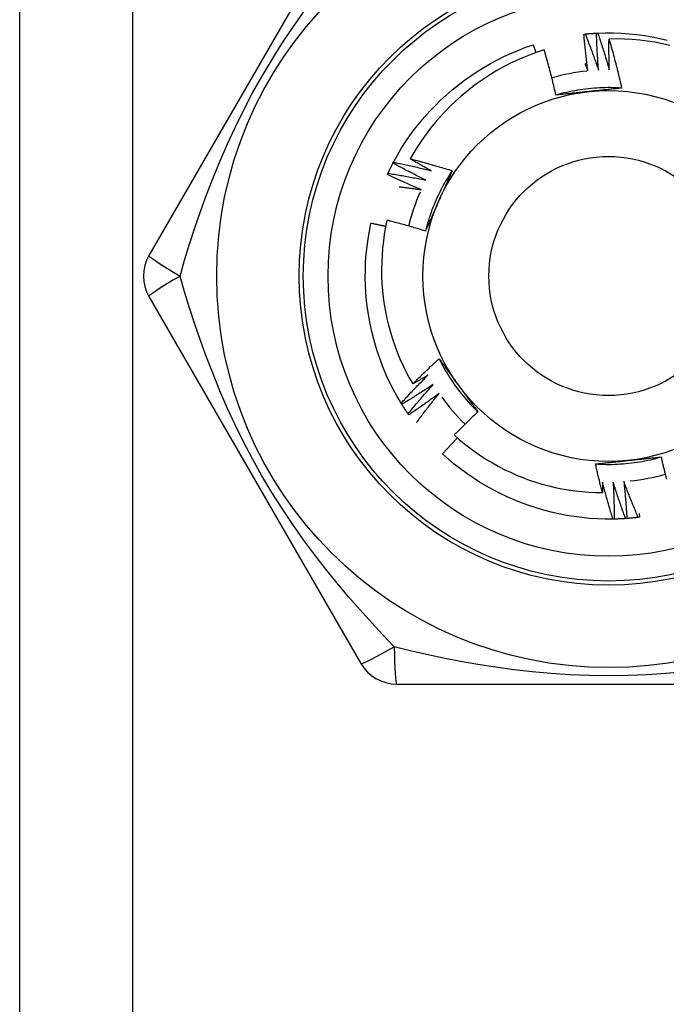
# Model space of a CAD drawing. Header units: inches. Extents: x 0 to 152, y -25 to 98.
# Tile 57 of 88: x 42.775 to 43.161, y 68.371 to 68.958. Entities that reach past the tile are written whole.
import ezdxf

# ---------------------------------------------------------------- set-up
doc = ezdxf.new("R2010")
doc.units = ezdxf.units.IN
doc.header["$LTSCALE"] = 9.095314
doc.header["$MEASUREMENT"] = 0
doc.layers.add('Visible Edges(ANSI)', color=7, linetype='Continuous', lineweight=25)
doc.layers.add('Visible Tangent Edges(ANSI)', color=7, linetype='Continuous', lineweight=25)

msp = doc.modelspace()

# ---------------------------------------------------------------- linework, layer by layer
at = {"layer": 'Visible Edges(ANSI)'}
for p, q in [((42.77533, 35.13893), (42.77533, 69.26398)), ((42.97877, 69.0366), (42.85237, 68.81767)), ((43.11178, 68.94976), (43.11253, 68.94983)), ((43.1193, 68.95033), (43.12005, 68.95036)), ((42.99793, 68.87275), (42.99828, 68.87342)), ((42.9946, 68.86599), (42.99492, 68.86667)), ((42.85237, 68.79307), (42.97877, 68.57415)), ((43.00318, 68.72881), (43.00278, 68.72945)), ((43.00732, 68.72251), (43.00689, 68.72313)), ((43.13741, 68.66066), (43.13665, 68.6606)), ((43.1449, 68.66142), (43.14415, 68.66132)), ((43.14465, 68.66363), (43.1449, 68.66142)), ((43.12988, 68.66028), (43.12913, 68.66027)), ((43.00007, 68.56185), (43.25287, 68.56185))]:
    msp.add_line(p, q, dxfattribs=at)
at = {"layer": 'Visible Edges(ANSI)', "flags": 128}
for points in [[(43.11416, 68.92775), (43.11404, 68.92866), (43.11392, 68.92958), (43.1138, 68.93049), (43.11369, 68.93141), (43.11358, 68.93232), (43.11347, 68.93324), (43.11336, 68.93415), (43.11325, 68.93507), (43.11314, 68.93599), (43.11304, 68.9369), (43.11294, 68.93782), (43.11284, 68.93874), (43.11274, 68.93965), (43.11265, 68.94057), (43.11255, 68.94149), (43.11246, 68.94241), (43.11237, 68.94333), (43.11228, 68.94424), (43.11219, 68.94516), (43.11211, 68.94608), (43.11202, 68.947), (43.11194, 68.94792), (43.11186, 68.94884), (43.11178, 68.94976)], [(43.11253, 68.94983), (43.11281, 68.94986), (43.11309, 68.94989), (43.11338, 68.94991), (43.11366, 68.94994), (43.11394, 68.94996), (43.11422, 68.94999), (43.1145, 68.95001), (43.11478, 68.95003), (43.11507, 68.95005), (43.11535, 68.95008), (43.11563, 68.9501), (43.11591, 68.95012), (43.11619, 68.95014), (43.11647, 68.95016), (43.11676, 68.95018), (43.11704, 68.95019), (43.11732, 68.95021), (43.1176, 68.95023), (43.11788, 68.95025), (43.11817, 68.95026), (43.11845, 68.95028), (43.11873, 68.95029), (43.11901, 68.95031), (43.11929, 68.95032)], [(43.11253, 68.94983), (43.11288, 68.94894), (43.11324, 68.94805), (43.11358, 68.94715), (43.11393, 68.94626), (43.11428, 68.94536), (43.11462, 68.94447), (43.11497, 68.94357), (43.11531, 68.94267), (43.11565, 68.94178), (43.11598, 68.94088), (43.11632, 68.93998), (43.11665, 68.93908), (43.11698, 68.93818), (43.11732, 68.93728), (43.11764, 68.93637), (43.11797, 68.93547), (43.1183, 68.93457), (43.11862, 68.93366), (43.11894, 68.93276), (43.11926, 68.93185), (43.11958, 68.93095), (43.1199, 68.93004), (43.12021, 68.92913), (43.12053, 68.92822)], [(43.12053, 68.92822), (43.12045, 68.92914), (43.12038, 68.93006), (43.12031, 68.93098), (43.12025, 68.9319), (43.12018, 68.93282), (43.12012, 68.93374), (43.12006, 68.93466), (43.12, 68.93558), (43.11994, 68.9365), (43.11989, 68.93742), (43.11983, 68.93834), (43.11978, 68.93926), (43.11973, 68.94019), (43.11968, 68.94111), (43.11963, 68.94203), (43.11959, 68.94295), (43.11955, 68.94387), (43.1195, 68.94479), (43.11947, 68.94571), (43.11943, 68.94664), (43.11939, 68.94756), (43.11936, 68.94848), (43.11933, 68.9494), (43.1193, 68.95033)], [(43.12005, 68.95036), (43.12469, 68.95049), (43.12934, 68.95046), (43.13398, 68.95028), (43.13862, 68.94996), (43.14324, 68.94948), (43.14784, 68.94885), (43.15242, 68.94807), (43.15698, 68.94716), (43.1615, 68.9461)], [(43.12005, 68.95036), (43.12035, 68.94945), (43.12066, 68.94854), (43.12096, 68.94763), (43.12126, 68.94672), (43.12156, 68.94581), (43.12186, 68.9449), (43.12215, 68.94398), (43.12245, 68.94307), (43.12274, 68.94215), (43.12303, 68.94124), (43.12332, 68.94032), (43.12361, 68.93941), (43.12389, 68.93849), (43.12417, 68.93757), (43.12446, 68.93666), (43.12473, 68.93574), (43.12501, 68.93482), (43.12529, 68.9339), (43.12556, 68.93298), (43.12584, 68.93206), (43.12611, 68.93114), (43.12638, 68.93021), (43.12664, 68.92929), (43.12691, 68.92837)], [(42.99828, 68.87342), (43.00053, 68.87749), (43.00291, 68.88148), (43.00542, 68.88539), (43.00805, 68.88921), (43.01081, 68.89295), (43.01369, 68.8966), (43.01668, 68.90015), (43.01978, 68.90361), (43.02299, 68.90697), (43.02631, 68.91023), (43.02972, 68.91338), (43.03323, 68.91642), (43.03684, 68.91936), (43.04054, 68.92217), (43.04432, 68.92487), (43.04818, 68.92746), (43.05213, 68.92991), (43.05614, 68.93224), (43.06023, 68.93444), (43.06439, 68.93651), (43.06862, 68.93845), (43.0729, 68.94024), (43.07724, 68.9419), (43.08164, 68.94341)], [(43.08321, 68.93875), (43.08315, 68.93894), (43.08309, 68.93914), (43.08302, 68.93933), (43.08296, 68.93953), (43.08289, 68.93972), (43.08283, 68.93992), (43.08276, 68.94011), (43.08269, 68.9403), (43.08263, 68.9405), (43.08256, 68.94069), (43.0825, 68.94089), (43.08243, 68.94108), (43.08237, 68.94127), (43.0823, 68.94147), (43.08224, 68.94166), (43.08217, 68.94186), (43.0821, 68.94205), (43.08204, 68.94224), (43.08197, 68.94244), (43.08191, 68.94263), (43.08184, 68.94282), (43.08177, 68.94302), (43.08171, 68.94321), (43.08164, 68.94341)], [(43.12691, 68.92837), (43.12689, 68.92914), (43.12687, 68.9299), (43.12685, 68.93067), (43.12684, 68.93144), (43.12682, 68.93221), (43.12681, 68.93298), (43.12679, 68.93375), (43.12678, 68.93452), (43.12677, 68.93529), (43.12676, 68.93605), (43.12676, 68.93682), (43.12675, 68.93759), (43.12674, 68.93836), (43.12674, 68.93913), (43.12674, 68.9399), (43.12674, 68.94067), (43.12674, 68.94144), (43.12674, 68.94221), (43.12674, 68.94298), (43.12674, 68.94375), (43.12675, 68.94452), (43.12675, 68.94529), (43.12676, 68.94606), (43.12677, 68.94682)], [(43.16306, 68.94305), (43.1586, 68.94403), (43.15411, 68.94487), (43.14959, 68.94556), (43.14506, 68.94611), (43.1405, 68.94651), (43.13594, 68.94676), (43.13136, 68.94687), (43.12677, 68.94682)], [(43.12677, 68.94682), (43.12712, 68.94561), (43.12746, 68.9444), (43.1278, 68.94319), (43.12814, 68.94198), (43.12848, 68.94076), (43.12881, 68.93955), (43.12914, 68.93833), (43.12947, 68.93711), (43.12979, 68.9359), (43.13011, 68.93468), (43.13043, 68.93346), (43.13074, 68.93224), (43.13105, 68.93102), (43.13136, 68.9298), (43.13166, 68.92857), (43.13196, 68.92735), (43.13226, 68.92612), (43.13256, 68.9249), (43.13285, 68.92367), (43.13314, 68.92245), (43.13342, 68.92122), (43.13371, 68.91999), (43.13399, 68.91876), (43.13426, 68.91753)], [(43.08809, 68.94038), (43.08392, 68.939), (43.07979, 68.93748), (43.0757, 68.93583), (43.07166, 68.93405), (43.06769, 68.93215), (43.06378, 68.93013), (43.05995, 68.92799), (43.05618, 68.92573), (43.05249, 68.92335), (43.04888, 68.92085), (43.04534, 68.91825), (43.04189, 68.91553), (43.03853, 68.9127), (43.03525, 68.90977), (43.03207, 68.90672), (43.02898, 68.90358), (43.02599, 68.90034), (43.02311, 68.89701), (43.02035, 68.8936), (43.01769, 68.8901), (43.01515, 68.88652), (43.01272, 68.88286), (43.01041, 68.87913), (43.00823, 68.87532)], [(43.09513, 68.91335), (43.09487, 68.91448), (43.0946, 68.91561), (43.09434, 68.91675), (43.09407, 68.91788), (43.0938, 68.91901), (43.09352, 68.92015), (43.09324, 68.92128), (43.09296, 68.92241), (43.09268, 68.92354), (43.09239, 68.92467), (43.09211, 68.92579), (43.09181, 68.92692), (43.09152, 68.92805), (43.09122, 68.92917), (43.09092, 68.9303), (43.09062, 68.93142), (43.09031, 68.93254), (43.09, 68.93367), (43.08969, 68.93479), (43.08938, 68.93591), (43.08906, 68.93703), (43.08874, 68.93815), (43.08842, 68.93927), (43.08809, 68.94038)], [(43.11236, 68.93214), (43.11244, 68.93196), (43.11251, 68.93178), (43.11259, 68.93159), (43.11267, 68.93141), (43.11274, 68.93123), (43.11282, 68.93104), (43.11289, 68.93086), (43.11297, 68.93068), (43.11304, 68.9305), (43.11312, 68.93031), (43.11319, 68.93013), (43.11327, 68.92995), (43.11334, 68.92976), (43.11341, 68.92958), (43.11349, 68.9294), (43.11356, 68.92922), (43.11364, 68.92903), (43.11371, 68.92885), (43.11379, 68.92867), (43.11386, 68.92848), (43.11394, 68.9283), (43.11401, 68.92812), (43.11408, 68.92793), (43.11416, 68.92775)], [(43.13426, 68.91753), (43.13262, 68.91763), (43.13097, 68.91771), (43.12932, 68.91776), (43.12768, 68.91779), (43.12603, 68.91779), (43.12438, 68.91777), (43.12273, 68.91773), (43.12108, 68.91766), (43.11944, 68.91757), (43.11779, 68.91745), (43.11615, 68.91731), (43.11451, 68.91715), (43.11287, 68.91696), (43.11124, 68.91675), (43.10961, 68.91652), (43.10798, 68.91626), (43.10635, 68.91598), (43.10473, 68.91567), (43.10312, 68.91534), (43.10151, 68.91499), (43.0999, 68.91461), (43.09831, 68.91421), (43.09671, 68.91379), (43.09513, 68.91334)], [(43.1149, 68.91546), (43.11407, 68.91537), (43.11324, 68.91529), (43.11241, 68.9152), (43.11158, 68.91511), (43.11075, 68.91502), (43.10993, 68.91494), (43.1091, 68.91485), (43.10827, 68.91476), (43.10745, 68.91467), (43.10662, 68.91459), (43.1058, 68.9145), (43.10498, 68.91441), (43.10415, 68.91432), (43.10333, 68.91424), (43.10251, 68.91415), (43.10169, 68.91406), (43.10087, 68.91397), (43.10005, 68.91388), (43.09922, 68.91379), (43.09841, 68.9137), (43.09759, 68.91362), (43.09677, 68.91353), (43.09595, 68.91344), (43.09513, 68.91335)], [(43.13426, 68.91753), (43.13346, 68.91744), (43.13266, 68.91735), (43.13186, 68.91727), (43.13105, 68.91718), (43.13025, 68.91709), (43.12945, 68.917), (43.12865, 68.91692), (43.12784, 68.91683), (43.12704, 68.91674), (43.12623, 68.91666), (43.12543, 68.91657), (43.12462, 68.91649), (43.12381, 68.9164), (43.12301, 68.91631), (43.1222, 68.91623), (43.12139, 68.91614), (43.12058, 68.91606), (43.11977, 68.91597), (43.11896, 68.91589), (43.11815, 68.9158), (43.11734, 68.91572), (43.11653, 68.91563), (43.11571, 68.91555), (43.1149, 68.91546)], [(42.99492, 68.86667), (42.99504, 68.86693), (42.99516, 68.86718), (42.99528, 68.86744), (42.9954, 68.8677), (42.99552, 68.86795), (42.99565, 68.86821), (42.99577, 68.86846), (42.99589, 68.86871), (42.99602, 68.86897), (42.99614, 68.86922), (42.99626, 68.86948), (42.99639, 68.86973), (42.99652, 68.86998), (42.99664, 68.87023), (42.99677, 68.87049), (42.9969, 68.87074), (42.99702, 68.87099), (42.99715, 68.87124), (42.99728, 68.87149), (42.99741, 68.87174), (42.99754, 68.872), (42.99767, 68.87225), (42.9978, 68.8725), (42.99793, 68.87275)], [(43.0176, 68.86259), (43.01677, 68.863), (43.01594, 68.86341), (43.01511, 68.86381), (43.01429, 68.86422), (43.01346, 68.86463), (43.01264, 68.86505), (43.01181, 68.86546), (43.01099, 68.86588), (43.01017, 68.86629), (43.00935, 68.86671), (43.00853, 68.86713), (43.00771, 68.86756), (43.00689, 68.86798), (43.00607, 68.8684), (43.00525, 68.86883), (43.00443, 68.86926), (43.00362, 68.86969), (43.0028, 68.87012), (43.00199, 68.87056), (43.00117, 68.87099), (43.00036, 68.87143), (42.99955, 68.87187), (42.99874, 68.87231), (42.99793, 68.87275)], [(42.99828, 68.87342), (42.99922, 68.87322), (43.00016, 68.87302), (43.0011, 68.87282), (43.00203, 68.87262), (43.00297, 68.87241), (43.00391, 68.8722), (43.00484, 68.872), (43.00578, 68.87178), (43.00672, 68.87157), (43.00765, 68.87136), (43.00859, 68.87114), (43.00952, 68.87092), (43.01046, 68.8707), (43.01139, 68.87048), (43.01233, 68.87026), (43.01326, 68.87003), (43.01419, 68.86981), (43.01513, 68.86958), (43.01606, 68.86935), (43.01699, 68.86912), (43.01792, 68.86888), (43.01885, 68.86865), (43.01978, 68.86841), (43.02071, 68.86817)], [(43.00823, 68.87532), (43.00928, 68.87505), (43.01032, 68.87478), (43.01137, 68.87451), (43.01242, 68.87423), (43.01347, 68.87395), (43.01451, 68.87367), (43.01556, 68.87338), (43.0166, 68.8731), (43.01765, 68.87281), (43.01869, 68.87252), (43.01973, 68.87222), (43.02078, 68.87193), (43.02182, 68.87163), (43.02286, 68.87133), (43.0239, 68.87103), (43.02494, 68.87072), (43.02598, 68.87042), (43.02702, 68.87011), (43.02805, 68.86979), (43.02909, 68.86948), (43.03013, 68.86916), (43.03116, 68.86885), (43.0322, 68.86852), (43.03324, 68.8682)], [(43.02071, 68.86817), (43.02019, 68.86846), (43.01967, 68.86875), (43.01914, 68.86904), (43.01862, 68.86933), (43.01809, 68.86963), (43.01757, 68.86992), (43.01705, 68.87022), (43.01653, 68.87051), (43.01601, 68.87081), (43.01549, 68.8711), (43.01496, 68.8714), (43.01444, 68.8717), (43.01392, 68.872), (43.0134, 68.8723), (43.01288, 68.87259), (43.01237, 68.8729), (43.01185, 68.8732), (43.01133, 68.8735), (43.01081, 68.8738), (43.01029, 68.8741), (43.00978, 68.87441), (43.00926, 68.87471), (43.00874, 68.87502), (43.00823, 68.87532)], [(42.99492, 68.86667), (42.99587, 68.86652), (42.99682, 68.86637), (42.99776, 68.86622), (42.99871, 68.86607), (42.99966, 68.86591), (43.0006, 68.86575), (43.00155, 68.86559), (43.0025, 68.86543), (43.00344, 68.86527), (43.00439, 68.8651), (43.00533, 68.86493), (43.00628, 68.86477), (43.00722, 68.8646), (43.00817, 68.86442), (43.00911, 68.86425), (43.01006, 68.86407), (43.011, 68.86389), (43.01194, 68.86371), (43.01289, 68.86353), (43.01383, 68.86335), (43.01477, 68.86316), (43.01571, 68.86297), (43.01666, 68.86279), (43.0176, 68.86259)], [(43.03324, 68.8682), (43.03233, 68.86683), (43.03144, 68.86544), (43.03057, 68.86404), (43.02972, 68.86262), (43.02889, 68.8612), (43.02809, 68.85976), (43.0273, 68.85831), (43.02653, 68.85685), (43.02579, 68.85538), (43.02507, 68.8539), (43.02437, 68.8524), (43.02369, 68.8509), (43.02303, 68.84939), (43.0224, 68.84787), (43.02178, 68.84634), (43.02119, 68.8448), (43.02063, 68.84325), (43.02008, 68.8417), (43.01956, 68.84014), (43.01906, 68.83856), (43.01858, 68.83699), (43.01813, 68.8354), (43.0177, 68.83381), (43.01729, 68.83222)], [(43.03324, 68.8682), (43.03291, 68.86746), (43.03259, 68.86672), (43.03226, 68.86599), (43.03194, 68.86525), (43.03161, 68.86451), (43.03128, 68.86377), (43.03096, 68.86303), (43.03063, 68.86229), (43.0303, 68.86155), (43.02998, 68.86081), (43.02965, 68.86007), (43.02932, 68.85933), (43.02899, 68.85859), (43.02866, 68.85785), (43.02833, 68.8571), (43.028, 68.85636), (43.02767, 68.85562), (43.02734, 68.85487), (43.02701, 68.85413), (43.02668, 68.85338), (43.02635, 68.85264), (43.02601, 68.85189), (43.02568, 68.85114), (43.02535, 68.8504)], [(43.01477, 68.85687), (43.01393, 68.85723), (43.01308, 68.85759), (43.01223, 68.85795), (43.01138, 68.85832), (43.01054, 68.85869), (43.00969, 68.85906), (43.00885, 68.85943), (43.00801, 68.8598), (43.00716, 68.86017), (43.00632, 68.86055), (43.00548, 68.86093), (43.00464, 68.86131), (43.0038, 68.86169), (43.00296, 68.86207), (43.00212, 68.86245), (43.00128, 68.86284), (43.00044, 68.86323), (42.99961, 68.86362), (42.99877, 68.86401), (42.99794, 68.8644), (42.9971, 68.8648), (42.99627, 68.86519), (42.99544, 68.86559), (42.9946, 68.86599)], [(43.00154, 68.85867), (43.00209, 68.85861), (43.00265, 68.85854), (43.0032, 68.85847), (43.00375, 68.8584), (43.0043, 68.85833), (43.00485, 68.85826), (43.0054, 68.85818), (43.00596, 68.85811), (43.00651, 68.85804), (43.00706, 68.85796), (43.00761, 68.85789), (43.00816, 68.85782), (43.00871, 68.85774), (43.00926, 68.85766), (43.00982, 68.85759), (43.01037, 68.85751), (43.01092, 68.85743), (43.01147, 68.85735), (43.01202, 68.85727), (43.01257, 68.85719), (43.01312, 68.85711), (43.01367, 68.85703), (43.01422, 68.85695), (43.01477, 68.85687)], [(43.02535, 68.8504), (43.02501, 68.84963), (43.02467, 68.84887), (43.02433, 68.84811), (43.02399, 68.84735), (43.02365, 68.84659), (43.02331, 68.84583), (43.02298, 68.84507), (43.02264, 68.84431), (43.0223, 68.84355), (43.02197, 68.84279), (43.02163, 68.84204), (43.02129, 68.84128), (43.02096, 68.84052), (43.02062, 68.83977), (43.02029, 68.83901), (43.01995, 68.83825), (43.01962, 68.8375), (43.01929, 68.83674), (43.01895, 68.83599), (43.01862, 68.83523), (43.01829, 68.83448), (43.01796, 68.83373), (43.01762, 68.83297), (43.01729, 68.83222)], [(42.99434, 68.83865), (42.99349, 68.83453), (42.99277, 68.83037), (42.99218, 68.8262), (42.99172, 68.82201), (42.99139, 68.8178), (42.99119, 68.81358), (42.99112, 68.80935), (42.99118, 68.80513), (42.99138, 68.8009), (42.99171, 68.7967), (42.99217, 68.79251), (42.99275, 68.78833), (42.99347, 68.78418), (42.99432, 68.78005), (42.9953, 68.77596), (42.9964, 68.77189), (42.99764, 68.76786), (42.999, 68.76386), (43.00049, 68.75991), (43.0021, 68.756), (43.00383, 68.75214), (43.00569, 68.74835), (43.00766, 68.74462), (43.00974, 68.74096)], [(43.01729, 68.83222), (43.01634, 68.83251), (43.01539, 68.8328), (43.01444, 68.83309), (43.01349, 68.83337), (43.01254, 68.83366), (43.01158, 68.83394), (43.01063, 68.83422), (43.00968, 68.83449), (43.00872, 68.83477), (43.00777, 68.83504), (43.00681, 68.83531), (43.00585, 68.83558), (43.0049, 68.83585), (43.00394, 68.83612), (43.00298, 68.83638), (43.00202, 68.83664), (43.00106, 68.8369), (43.00011, 68.83716), (42.99915, 68.83741), (42.99818, 68.83766), (42.99722, 68.83791), (42.99626, 68.83816), (42.9953, 68.83841), (42.99434, 68.83865)], [(43.00278, 68.72945), (43.00042, 68.73345), (42.99819, 68.73752), (42.99609, 68.74167), (42.99414, 68.74588), (42.99231, 68.75016), (42.99063, 68.75449), (42.98909, 68.75887), (42.98768, 68.7633), (42.98642, 68.76777), (42.98529, 68.77228), (42.98431, 68.77682), (42.98347, 68.78139), (42.98277, 68.78599), (42.98222, 68.7906), (42.98181, 68.79523), (42.98155, 68.79987), (42.98143, 68.80451), (42.98146, 68.80916), (42.98164, 68.8138), (42.98197, 68.81843), (42.98245, 68.82306), (42.98307, 68.82766), (42.98385, 68.83224), (42.98478, 68.83679)], [(42.99356, 68.83492), (42.9932, 68.835), (42.99283, 68.83508), (42.99247, 68.83516), (42.9921, 68.83524), (42.99174, 68.83532), (42.99137, 68.8354), (42.99101, 68.83548), (42.99064, 68.83556), (42.99028, 68.83564), (42.98991, 68.83572), (42.98954, 68.8358), (42.98918, 68.83588), (42.98881, 68.83595), (42.98845, 68.83603), (42.98808, 68.83611), (42.98771, 68.83619), (42.98735, 68.83626), (42.98698, 68.83634), (42.98661, 68.83642), (42.98625, 68.83649), (42.98588, 68.83657), (42.98551, 68.83664), (42.98515, 68.83672), (42.98478, 68.83679)], [(43.00974, 68.74096), (43.01038, 68.7416), (43.01103, 68.74224), (43.01167, 68.74288), (43.01231, 68.74352), (43.01296, 68.74416), (43.0136, 68.74479), (43.01425, 68.74543), (43.0149, 68.74606), (43.01555, 68.7467), (43.0162, 68.74733), (43.01685, 68.74796), (43.01751, 68.74859), (43.01816, 68.74921), (43.01882, 68.74984), (43.01948, 68.75047), (43.02013, 68.75109), (43.02079, 68.75171), (43.02145, 68.75234), (43.02212, 68.75296), (43.02278, 68.75358), (43.02344, 68.7542), (43.02411, 68.75481), (43.02477, 68.75543), (43.02544, 68.75604)], [(43.02544, 68.75604), (43.02592, 68.75539), (43.0264, 68.75474), (43.02687, 68.75409), (43.02735, 68.75344), (43.02783, 68.75279), (43.02831, 68.75214), (43.02878, 68.75149), (43.02926, 68.75083), (43.02974, 68.75018), (43.03021, 68.74952), (43.03069, 68.74887), (43.03117, 68.74822), (43.03165, 68.74756), (43.03212, 68.7469), (43.0326, 68.74625), (43.03308, 68.74559), (43.03356, 68.74493), (43.03404, 68.74427), (43.03452, 68.74362), (43.035, 68.74296), (43.03548, 68.7423), (43.03596, 68.74163), (43.03644, 68.74097), (43.03692, 68.74031)], [(43.02544, 68.75604), (43.02618, 68.75457), (43.02694, 68.7531), (43.02772, 68.75165), (43.02852, 68.75021), (43.02934, 68.74878), (43.03018, 68.74736), (43.03104, 68.74596), (43.03192, 68.74457), (43.03282, 68.74319), (43.03375, 68.74182), (43.03469, 68.74047), (43.03565, 68.73913), (43.03663, 68.7378), (43.03763, 68.73649), (43.03865, 68.7352), (43.03969, 68.73392), (43.04074, 68.73265), (43.04182, 68.7314), (43.04291, 68.73017), (43.04402, 68.72895), (43.04515, 68.72775), (43.04629, 68.72656), (43.04746, 68.72539), (43.04864, 68.72424)], [(43.00278, 68.72945), (43.00343, 68.73016), (43.00408, 68.73086), (43.00473, 68.73157), (43.00538, 68.73227), (43.00603, 68.73298), (43.00669, 68.73368), (43.00734, 68.73438), (43.008, 68.73508), (43.00866, 68.73578), (43.00932, 68.73648), (43.00998, 68.73717), (43.01064, 68.73787), (43.0113, 68.73856), (43.01197, 68.73926), (43.01263, 68.73995), (43.0133, 68.74064), (43.01397, 68.74133), (43.01464, 68.74201), (43.01531, 68.7427), (43.01599, 68.74339), (43.01666, 68.74407), (43.01734, 68.74475), (43.01801, 68.74543), (43.01869, 68.74611)], [(43.01869, 68.74611), (43.01832, 68.7459), (43.01795, 68.74568), (43.01758, 68.74546), (43.01721, 68.74524), (43.01684, 68.74502), (43.01647, 68.74481), (43.01609, 68.74459), (43.01572, 68.74437), (43.01535, 68.74416), (43.01498, 68.74394), (43.01461, 68.74373), (43.01423, 68.74351), (43.01386, 68.7433), (43.01349, 68.74308), (43.01311, 68.74287), (43.01274, 68.74266), (43.01237, 68.74244), (43.01199, 68.74223), (43.01162, 68.74202), (43.01124, 68.7418), (43.01087, 68.74159), (43.01049, 68.74138), (43.01012, 68.74117), (43.00974, 68.74096)], [(43.02191, 68.7406), (43.02115, 68.74009), (43.02038, 68.73958), (43.0196, 68.73908), (43.01883, 68.73857), (43.01806, 68.73807), (43.01729, 68.73757), (43.01651, 68.73707), (43.01573, 68.73657), (43.01496, 68.73607), (43.01418, 68.73558), (43.0134, 68.73509), (43.01262, 68.73459), (43.01184, 68.7341), (43.01106, 68.73361), (43.01027, 68.73313), (43.00949, 68.73264), (43.0087, 68.73216), (43.00792, 68.73167), (43.00713, 68.73119), (43.00634, 68.73071), (43.00555, 68.73023), (43.00476, 68.72976), (43.00397, 68.72928), (43.00318, 68.72881)], [(43.00689, 68.72313), (43.0075, 68.72387), (43.00811, 68.72461), (43.00872, 68.72535), (43.00934, 68.72609), (43.00995, 68.72682), (43.01057, 68.72756), (43.01119, 68.72829), (43.01181, 68.72903), (43.01243, 68.72976), (43.01305, 68.73049), (43.01367, 68.73122), (43.0143, 68.73195), (43.01493, 68.73268), (43.01555, 68.7334), (43.01618, 68.73413), (43.01681, 68.73485), (43.01745, 68.73557), (43.01808, 68.7363), (43.01872, 68.73702), (43.01935, 68.73773), (43.01999, 68.73845), (43.02063, 68.73917), (43.02127, 68.73989), (43.02191, 68.7406)], [(43.03692, 68.74031), (43.03741, 68.73963), (43.0379, 68.73896), (43.03839, 68.73828), (43.03888, 68.73761), (43.03937, 68.73694), (43.03986, 68.73626), (43.04035, 68.73559), (43.04084, 68.73492), (43.04132, 68.73425), (43.04181, 68.73358), (43.0423, 68.73291), (43.04279, 68.73224), (43.04327, 68.73157), (43.04376, 68.7309), (43.04425, 68.73023), (43.04474, 68.72957), (43.04522, 68.7289), (43.04571, 68.72823), (43.0462, 68.72757), (43.04668, 68.7269), (43.04717, 68.72624), (43.04766, 68.72557), (43.04815, 68.72491), (43.04863, 68.72425)], [(43.02542, 68.73526), (43.02468, 68.73471), (43.02393, 68.73417), (43.02319, 68.73362), (43.02244, 68.73308), (43.0217, 68.73253), (43.02095, 68.73199), (43.0202, 68.73145), (43.01945, 68.73092), (43.0187, 68.73038), (43.01795, 68.72985), (43.0172, 68.72931), (43.01645, 68.72878), (43.01569, 68.72825), (43.01494, 68.72772), (43.01418, 68.72719), (43.01342, 68.72667), (43.01266, 68.72614), (43.0119, 68.72562), (43.01114, 68.7251), (43.01038, 68.72458), (43.00962, 68.72406), (43.00885, 68.72354), (43.00809, 68.72302), (43.00732, 68.72251)], [(43.01197, 68.71791), (43.01251, 68.71864), (43.01306, 68.71937), (43.0136, 68.72011), (43.01415, 68.72084), (43.0147, 68.72157), (43.01526, 68.7223), (43.01581, 68.72303), (43.01636, 68.72375), (43.01692, 68.72448), (43.01748, 68.72521), (43.01803, 68.72593), (43.01859, 68.72665), (43.01915, 68.72738), (43.01972, 68.7281), (43.02028, 68.72882), (43.02085, 68.72954), (43.02141, 68.73026), (43.02198, 68.73098), (43.02255, 68.73169), (43.02312, 68.73241), (43.02369, 68.73312), (43.02427, 68.73384), (43.02484, 68.73455), (43.02542, 68.73526)], [(43.00689, 68.72313), (43.00673, 68.72336), (43.00657, 68.7236), (43.00641, 68.72383), (43.00626, 68.72406), (43.0061, 68.7243), (43.00594, 68.72453), (43.00578, 68.72477), (43.00563, 68.725), (43.00547, 68.72524), (43.00531, 68.72547), (43.00516, 68.72571), (43.00501, 68.72595), (43.00485, 68.72618), (43.0047, 68.72642), (43.00454, 68.72666), (43.00439, 68.7269), (43.00424, 68.72713), (43.00409, 68.72737), (43.00394, 68.72761), (43.00379, 68.72785), (43.00364, 68.72809), (43.00349, 68.72833), (43.00334, 68.72857), (43.00319, 68.72881)], [(43.04863, 68.72425), (43.04803, 68.72369), (43.04743, 68.72312), (43.04683, 68.72256), (43.04623, 68.722), (43.04563, 68.72143), (43.04503, 68.72087), (43.04444, 68.7203), (43.04384, 68.71973), (43.04325, 68.71916), (43.04265, 68.71859), (43.04206, 68.71802), (43.04147, 68.71745), (43.04088, 68.71688), (43.04029, 68.71631), (43.0397, 68.71573), (43.03911, 68.71515), (43.03853, 68.71458), (43.03794, 68.714), (43.03736, 68.71342), (43.03677, 68.71284), (43.03619, 68.71226), (43.03561, 68.71168), (43.03503, 68.71109), (43.03445, 68.71051)], [(43.03636, 68.7088), (43.03598, 68.70841), (43.03561, 68.70802), (43.03524, 68.70762), (43.03486, 68.70723), (43.03449, 68.70683), (43.03412, 68.70643), (43.03375, 68.70604), (43.03337, 68.70564), (43.033, 68.70524), (43.03263, 68.70485), (43.03226, 68.70445), (43.03189, 68.70405), (43.03152, 68.70365), (43.03116, 68.70325), (43.03079, 68.70285), (43.03042, 68.70245), (43.03005, 68.70205), (43.02969, 68.70165), (43.02932, 68.70124), (43.02895, 68.70084), (43.02859, 68.70044), (43.02822, 68.70004), (43.02786, 68.69963), (43.02749, 68.69923)], [(43.03445, 68.71051), (43.03748, 68.70783), (43.04059, 68.70524), (43.04377, 68.70275), (43.04702, 68.70036), (43.05035, 68.69807), (43.05374, 68.69589), (43.0572, 68.69381), (43.06072, 68.69184), (43.06431, 68.68997), (43.06796, 68.68821), (43.07166, 68.68657), (43.07541, 68.68504), (43.07921, 68.68363), (43.08304, 68.68234), (43.0869, 68.68117), (43.0908, 68.68012), (43.09473, 68.6792), (43.09868, 68.67839), (43.10266, 68.67771), (43.10666, 68.67715), (43.11068, 68.67672), (43.11471, 68.67641), (43.11875, 68.67623), (43.1228, 68.67617)], [(43.12913, 68.66027), (43.12448, 68.66026), (43.11983, 68.66041), (43.1152, 68.66071), (43.11057, 68.66116), (43.10597, 68.66175), (43.10138, 68.6625), (43.09682, 68.66339), (43.09229, 68.66443), (43.0878, 68.66561), (43.08334, 68.66693), (43.07893, 68.66839), (43.07457, 68.66998), (43.07025, 68.67171), (43.066, 68.67358), (43.0618, 68.67558), (43.05767, 68.6777), (43.05361, 68.67996), (43.04962, 68.68235), (43.04571, 68.68486), (43.04188, 68.68749), (43.03814, 68.69025), (43.0345, 68.69312), (43.03095, 68.69612), (43.02749, 68.69923)], [(43.11868, 68.69322), (43.12032, 68.69312), (43.12197, 68.69304), (43.12362, 68.69299), (43.12527, 68.69296), (43.12691, 68.69296), (43.12856, 68.69298), (43.13021, 68.69302), (43.13186, 68.69309), (43.1335, 68.69318), (43.13515, 68.6933), (43.13679, 68.69343), (43.13843, 68.6936), (43.14007, 68.69378), (43.1417, 68.694), (43.14334, 68.69423), (43.14496, 68.69449), (43.14659, 68.69477), (43.14821, 68.69507), (43.14982, 68.6954), (43.15143, 68.69576), (43.15304, 68.69613), (43.15463, 68.69653), (43.15623, 68.69696), (43.15781, 68.6974)], [(43.13804, 68.69529), (43.13887, 68.69537), (43.1397, 68.69546), (43.14053, 68.69555), (43.14136, 68.69564), (43.14219, 68.69572), (43.14301, 68.69581), (43.14384, 68.6959), (43.14467, 68.69598), (43.14549, 68.69607), (43.14632, 68.69616), (43.14714, 68.69625), (43.14796, 68.69633), (43.14879, 68.69642), (43.14961, 68.69651), (43.15043, 68.6966), (43.15125, 68.69669), (43.15207, 68.69678), (43.15289, 68.69686), (43.15372, 68.69695), (43.15454, 68.69704), (43.15535, 68.69713), (43.15617, 68.69722), (43.15699, 68.69731), (43.15781, 68.6974)], [(43.15781, 68.6974), (43.15796, 68.69677), (43.1581, 68.69613), (43.15825, 68.6955), (43.1584, 68.69486), (43.15855, 68.69423), (43.1587, 68.69359), (43.15885, 68.69296), (43.159, 68.69232), (43.15915, 68.69169), (43.15931, 68.69106), (43.15946, 68.69042), (43.15962, 68.68979), (43.15977, 68.68916), (43.15993, 68.68853), (43.16009, 68.68789), (43.16025, 68.68726), (43.16041, 68.68663), (43.16057, 68.686), (43.16073, 68.68537), (43.16089, 68.68474), (43.16105, 68.6841)], [(43.11868, 68.69322), (43.11948, 68.6933), (43.12028, 68.69339), (43.12108, 68.69348), (43.12189, 68.69357), (43.12269, 68.69366), (43.12349, 68.69374), (43.12429, 68.69383), (43.1251, 68.69392), (43.1259, 68.694), (43.12671, 68.69409), (43.12751, 68.69417), (43.12832, 68.69426), (43.12913, 68.69435), (43.12993, 68.69443), (43.13074, 68.69452), (43.13155, 68.6946), (43.13236, 68.69469), (43.13317, 68.69477), (43.13398, 68.69486), (43.13479, 68.69494), (43.1356, 68.69503), (43.13641, 68.69512), (43.13723, 68.6952), (43.13804, 68.69529)], [(43.1228, 68.67617), (43.12262, 68.67688), (43.12244, 68.67758), (43.12226, 68.67829), (43.12207, 68.679), (43.12189, 68.67971), (43.12172, 68.68042), (43.12154, 68.68113), (43.12136, 68.68183), (43.12119, 68.68254), (43.12101, 68.68325), (43.12084, 68.68396), (43.12066, 68.68467), (43.12049, 68.68538), (43.12032, 68.68609), (43.12015, 68.6868), (43.11999, 68.68752), (43.11982, 68.68823), (43.11965, 68.68894), (43.11949, 68.68965), (43.11932, 68.69036), (43.11916, 68.69108), (43.119, 68.69179), (43.11884, 68.6925), (43.11868, 68.69322)], [(43.12284, 68.68243), (43.12284, 68.68217), (43.12284, 68.68191), (43.12284, 68.68165), (43.12284, 68.68139), (43.12284, 68.68113), (43.12284, 68.68087), (43.12284, 68.68061), (43.12284, 68.68035), (43.12283, 68.68008), (43.12283, 68.67982), (43.12283, 68.67956), (43.12283, 68.6793), (43.12283, 68.67904), (43.12283, 68.67878), (43.12283, 68.67852), (43.12282, 68.67826), (43.12282, 68.678), (43.12282, 68.67774), (43.12282, 68.67747), (43.12282, 68.67721), (43.12281, 68.67695), (43.12281, 68.67669), (43.12281, 68.67643), (43.1228, 68.67617)], [(43.12913, 68.66027), (43.12884, 68.66118), (43.12856, 68.6621), (43.12828, 68.66302), (43.12801, 68.66394), (43.12773, 68.66486), (43.12746, 68.66578), (43.12719, 68.6667), (43.12692, 68.66762), (43.12665, 68.66854), (43.12638, 68.66946), (43.12612, 68.67039), (43.12585, 68.67131), (43.12559, 68.67223), (43.12533, 68.67316), (43.12508, 68.67408), (43.12482, 68.67501), (43.12457, 68.67593), (43.12431, 68.67686), (43.12406, 68.67779), (43.12381, 68.67872), (43.12357, 68.67964), (43.12332, 68.68057), (43.12308, 68.6815), (43.12284, 68.68243)], [(43.12922, 68.68241), (43.12927, 68.68149), (43.12932, 68.68057), (43.12936, 68.67965), (43.12941, 68.67873), (43.12945, 68.67781), (43.12949, 68.67688), (43.12952, 68.67596), (43.12956, 68.67504), (43.12959, 68.67412), (43.12962, 68.6732), (43.12965, 68.67228), (43.12968, 68.67135), (43.12971, 68.67043), (43.12973, 68.66951), (43.12976, 68.66859), (43.12978, 68.66766), (43.1298, 68.66674), (43.12981, 68.66582), (43.12983, 68.6649), (43.12984, 68.66397), (43.12985, 68.66305), (43.12986, 68.66213), (43.12987, 68.66121), (43.12988, 68.66028)], [(43.13665, 68.6606), (43.13632, 68.6615), (43.136, 68.6624), (43.13567, 68.66331), (43.13535, 68.66421), (43.13502, 68.66511), (43.1347, 68.66602), (43.13438, 68.66692), (43.13407, 68.66783), (43.13375, 68.66873), (43.13344, 68.66964), (43.13312, 68.67055), (43.13281, 68.67146), (43.1325, 68.67237), (43.1322, 68.67328), (43.13189, 68.67419), (43.13159, 68.6751), (43.13129, 68.67601), (43.13099, 68.67692), (43.13069, 68.67784), (43.13039, 68.67875), (43.1301, 68.67966), (43.1298, 68.68058), (43.12951, 68.68149), (43.12922, 68.68241)], [(43.1356, 68.68272), (43.1357, 68.6818), (43.13579, 68.68088), (43.13588, 68.67997), (43.13597, 68.67905), (43.13606, 68.67813), (43.13615, 68.67721), (43.13624, 68.6763), (43.13632, 68.67538), (43.1364, 68.67446), (43.13648, 68.67354), (43.13656, 68.67262), (43.13663, 68.6717), (43.13671, 68.67078), (43.13678, 68.66986), (43.13685, 68.66894), (43.13692, 68.66802), (43.13699, 68.6671), (43.13705, 68.66618), (43.13712, 68.66526), (43.13718, 68.66434), (43.13724, 68.66342), (43.1373, 68.6625), (43.13735, 68.66158), (43.13741, 68.66066)], [(43.14415, 68.66132), (43.14378, 68.66221), (43.1434, 68.66309), (43.14303, 68.66397), (43.14266, 68.66486), (43.14229, 68.66575), (43.14192, 68.66663), (43.14156, 68.66752), (43.14119, 68.66841), (43.14083, 68.6693), (43.14047, 68.67019), (43.14011, 68.67108), (43.13976, 68.67197), (43.1394, 68.67286), (43.13905, 68.67375), (43.13869, 68.67465), (43.13834, 68.67554), (43.138, 68.67643), (43.13765, 68.67733), (43.1373, 68.67823), (43.13696, 68.67912), (43.13662, 68.68002), (43.13628, 68.68092), (43.13594, 68.68182), (43.1356, 68.68272)], [(43.14415, 68.66132), (43.14387, 68.66129), (43.14359, 68.66126), (43.14331, 68.66122), (43.14303, 68.66119), (43.14275, 68.66116), (43.14247, 68.66113), (43.14219, 68.6611), (43.14191, 68.66107), (43.14163, 68.66104), (43.14135, 68.66101), (43.14107, 68.66098), (43.14078, 68.66095), (43.1405, 68.66092), (43.14022, 68.6609), (43.13994, 68.66087), (43.13966, 68.66085), (43.13938, 68.66082), (43.1391, 68.6608), (43.13881, 68.66077), (43.13853, 68.66075), (43.13825, 68.66073), (43.13797, 68.6607), (43.13769, 68.66068), (43.13741, 68.66066)], [(43.13665, 68.6606), (43.13637, 68.66058), (43.13609, 68.66056), (43.13581, 68.66054), (43.13553, 68.66053), (43.13524, 68.66051), (43.13496, 68.66049), (43.13468, 68.66048), (43.1344, 68.66046), (43.13412, 68.66045), (43.13383, 68.66043), (43.13355, 68.66042), (43.13327, 68.6604), (43.13299, 68.66039), (43.1327, 68.66038), (43.13242, 68.66037), (43.13214, 68.66036), (43.13186, 68.66035), (43.13158, 68.66034), (43.13129, 68.66033), (43.13101, 68.66032), (43.13073, 68.66031), (43.13045, 68.6603), (43.13016, 68.6603), (43.12988, 68.66029)]]:
    msp.add_lwpolyline(points, dxfattribs=at)
at = {"layer": 'Visible Edges(ANSI)'}
for radius in [0.23368, 0.16727, 0.11069]:
    msp.add_circle((43.12647, 68.80537), radius, dxfattribs=at)
for centre, radius, start, end in [((43.12647, 68.80537), 0.12299, 96.0181, 105.9569), ((43.12647, 68.80537), 0.12299, 156.0181, 165.9569), ((42.87368, 68.80537), 0.0246, 150, 210), ((43.12647, 68.80537), 0.12299, 216.0181, 225.9569), ((43.12647, 68.80537), 0.12299, 276.0181, 285.9569), ((43.00007, 68.58645), 0.0246, 210, 270)]:
    msp.add_arc(centre, radius, start, end, dxfattribs=at)
at = {"layer": 'Visible Tangent Edges(ANSI)'}
msp.add_line((42.84262, 69.26398), (42.84262, 35.13893), dxfattribs=at)
at = {"layer": 'Visible Tangent Edges(ANSI)', "flags": 128}
for points in [[(42.87093, 68.80537), (42.87369, 68.81478), (42.87664, 68.82436), (42.8798, 68.83408), (42.88319, 68.84394), (42.88681, 68.8539), (42.89069, 68.86394), (42.89482, 68.87404), (42.89923, 68.88419), (42.90392, 68.89435), (42.90892, 68.9045), (42.91423, 68.91464), (42.91986, 68.92472), (42.92579, 68.93467), (42.93192, 68.94436), (42.93821, 68.95377), (42.94466, 68.96291)], [(42.9987, 68.58407), (42.99193, 68.59116), (42.98511, 68.5985), (42.97827, 68.60611), (42.97143, 68.61397), (42.96462, 68.62209), (42.95786, 68.63046), (42.95118, 68.63909), (42.9446, 68.64798), (42.93814, 68.65713), (42.93184, 68.66653), (42.92572, 68.6762), (42.91981, 68.68612), (42.91415, 68.69623), (42.90883, 68.70638), (42.90383, 68.71654), (42.89914, 68.72669), (42.89474, 68.73682), (42.89062, 68.7469), (42.88676, 68.75692), (42.88315, 68.76685), (42.87978, 68.77668), (42.87663, 68.78639), (42.87369, 68.79596), (42.87093, 68.80537)], [(43.17188, 68.56917), (43.16073, 68.56816), (43.14943, 68.5674), (43.138, 68.56693), (43.12644, 68.56677), (43.11484, 68.56693), (43.10338, 68.56739), (43.09207, 68.56814), (43.08093, 68.56915), (43.06996, 68.57041), (43.05916, 68.57188), (43.04856, 68.57355), (43.03816, 68.57539), (43.02796, 68.57739), (43.01798, 68.57952), (43.00822, 68.58175), (42.9987, 68.58407)]]:
    msp.add_lwpolyline(points, dxfattribs=at)
at = {"layer": 'Visible Tangent Edges(ANSI)'}
for radius in [0.18449, 0.18203, 0.07134]:
    msp.add_circle((43.12647, 68.80537), radius, dxfattribs=at)
for centre, major_axis, start_param, end_param in [((42.87368, 68.80537), (-0.0213, 0.0123), 0, 1.474012), ((42.87368, 68.80537), (-0.0213, -0.0123), 4.809173, 6.283185), ((43.00007, 68.58645), (-0.0213, -0.0123), 0, 1.474012), ((43.00007, 68.58645), (0, -0.0246), 4.809173, 6.283185)]:
    msp.add_ellipse(centre, major_axis=major_axis, ratio=0.056054, start_param=start_param, end_param=end_param, dxfattribs=at)

doc.saveas('drawing.dxf')
